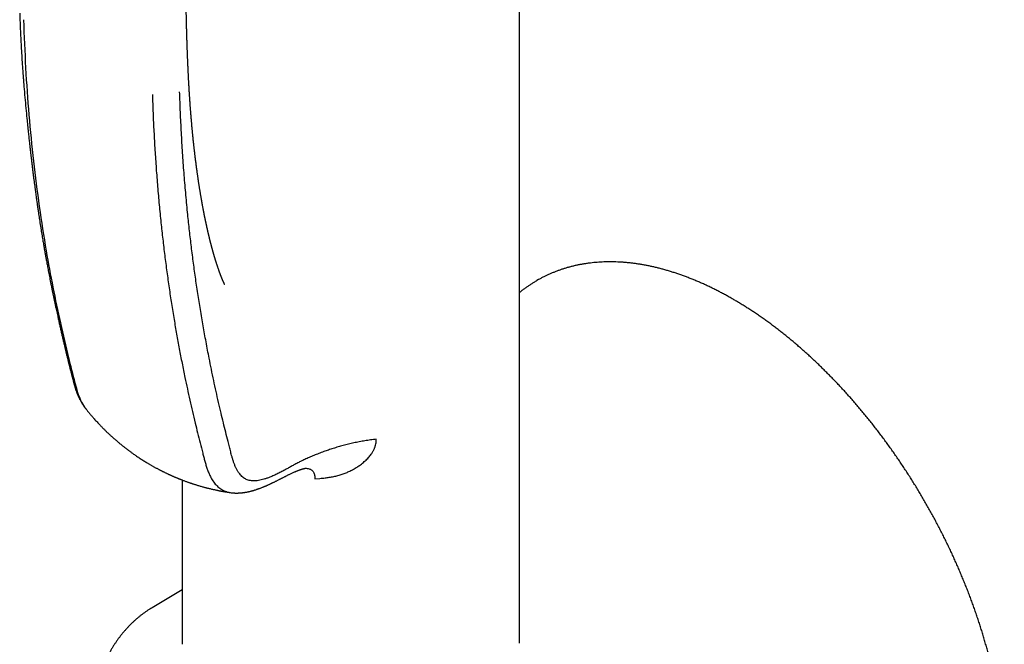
# Model space of a CAD drawing. Header units: millimetres. Extents: x 8 to 855, y 12 to 815.
# Tile 19 of 55: x 781 to 854, y 221 to 267. Entities that reach past the tile are written whole.
import ezdxf

# ---------------------------------------------------------------- set-up
doc = ezdxf.new("R2010")
doc.units = ezdxf.units.MM

msp = doc.modelspace()

# ---------------------------------------------------------------- linework, layer by layer
at = {"color": 7, "linetype": 'Continuous', "lineweight": 30}
for p, q in [((817.978, 221.108), (817.978, 274.094)), ((802.938, 233.174), (803.29, 233.206)), ((793.178, 233.093), (793.178, 221.019)), ((793.178, 225.014), (790.958, 223.701))]:
    msp.add_line(p, q, dxfattribs=at)
at = {"color": 7, "linetype": 'Continuous', "lineweight": 30, "flags": 128}
msp.add_lwpolyline([(819.381, 247.815), (819.266, 247.75), (819.265, 247.75)], dxfattribs=at)
at = {"color": 7, "linetype": 'Continuous', "lineweight": 30}
for points, knots in [([(793.631, 262.924), (793.631, 262.926), (793.629, 262.962), (793.626, 263.029), (793.621, 263.122), (793.617, 263.207), (793.614, 263.282), (793.611, 263.348), (793.608, 263.41), (793.605, 263.473), (793.602, 263.543), (793.599, 263.619), (793.595, 263.701), (793.591, 263.786), (793.588, 263.869), (793.585, 263.948), (793.581, 264.025), (793.578, 264.101), (793.575, 264.171), (793.573, 264.231), (793.571, 264.286), (793.569, 264.343), (793.566, 264.412), (793.563, 264.497), (793.559, 264.596), (793.555, 264.702), (793.551, 264.804), (793.548, 264.898), (793.545, 264.986), (793.542, 265.073), (793.539, 265.158), (793.536, 265.238), (793.534, 265.307), (793.532, 265.363), (793.531, 265.407), (793.53, 265.446), (793.528, 265.489), (793.527, 265.544), (793.524, 265.624), (793.521, 265.722), (793.518, 265.828), (793.515, 265.925), (793.513, 266.011), (793.511, 266.088), (793.509, 266.158), (793.507, 266.223), (793.505, 266.284), (793.504, 266.341), (793.503, 266.393), (793.501, 266.442), (793.5, 266.492), (793.499, 266.546), (793.497, 266.611), (793.495, 266.686), (793.493, 266.797), (793.49, 266.935), (793.486, 267.094), (793.483, 267.234), (793.481, 267.36), (793.479, 267.47), (793.477, 267.571), (793.475, 267.662), (793.474, 267.749), (793.472, 267.838), (793.471, 267.919), (793.47, 267.996), (793.469, 268.069), (793.468, 268.152), (793.466, 268.246), (793.465, 268.35), (793.463, 268.45), (793.462, 268.536), (793.462, 268.599), (793.461, 268.647), (793.461, 268.688), (793.46, 268.732), (793.46, 268.788), (793.459, 268.86), (793.458, 268.945), (793.457, 269.036), (793.456, 269.127), (793.455, 269.223), (793.455, 269.326), (793.454, 269.434), (793.453, 269.528), (793.453, 269.608), (793.452, 269.669), (793.452, 269.72), (793.452, 269.762), (793.452, 269.805), (793.452, 269.856), (793.451, 269.918), (793.451, 269.99), (793.451, 270.068), (793.451, 270.148), (793.45, 270.227), (793.45, 270.305), (793.45, 270.422), (793.45, 270.574), (793.45, 270.759), (793.45, 270.933), (793.451, 271.079), (793.451, 271.202), (793.451, 271.306), (793.452, 271.414), (793.452, 271.513), (793.453, 271.604), (793.453, 271.686), (793.454, 271.773), (793.454, 271.863), (793.455, 271.95), (793.456, 272.026), (793.456, 272.085), (793.457, 272.128), (793.457, 272.157), (793.457, 272.184), (793.457, 272.219), (793.458, 272.269), (793.458, 272.334), (793.459, 272.415), (793.46, 272.51), (793.461, 272.616), (793.462, 272.69), (793.463, 272.726)], [0, 0, 0, 0, 0.000649, 0.011411, 0.020765, 0.029728, 0.037734, 0.044348, 0.050307, 0.056881, 0.06415, 0.07184, 0.080615, 0.089821, 0.098295, 0.106238, 0.114256, 0.122376, 0.129788, 0.135933, 0.141062, 0.146814, 0.153488, 0.162538, 0.172872, 0.184057, 0.195092, 0.204306, 0.213384, 0.222326, 0.231131, 0.239738, 0.247396, 0.252593, 0.257067, 0.260816, 0.264744, 0.270378, 0.277745, 0.289531, 0.300541, 0.310462, 0.319293, 0.32703, 0.334027, 0.340755, 0.347218, 0.352851, 0.358245, 0.363286, 0.367986, 0.373387, 0.379992, 0.387802, 0.39659, 0.414164, 0.430126, 0.445283, 0.457026, 0.468649, 0.478999, 0.487945, 0.496613, 0.505651, 0.51506, 0.521539, 0.528976, 0.537464, 0.547007, 0.557605, 0.569222, 0.577449, 0.583872, 0.588486, 0.59203, 0.596407, 0.601713, 0.609309, 0.618246, 0.627695, 0.636896, 0.645849, 0.657195, 0.668114, 0.678588, 0.685963, 0.692207, 0.69732, 0.701299, 0.705091, 0.710245, 0.716786, 0.724, 0.732188, 0.740357, 0.748368, 0.756222, 0.763917, 0.783746, 0.802402, 0.819865, 0.83643, 0.846635, 0.857053, 0.867867, 0.879291, 0.887066, 0.895316, 0.90404, 0.91324, 0.922592, 0.930106, 0.936106, 0.940591, 0.94296, 0.945051, 0.948554, 0.953578, 0.960126, 0.968198, 0.977798, 0.988928, 1, 1, 1, 1]), ([(781.23, 267.385), (781.234, 267.236), (781.244, 266.944), (781.261, 266.515), (781.278, 266.102), (781.297, 265.707), (781.316, 265.328), (781.334, 264.991), (781.352, 264.693), (781.367, 264.432), (781.383, 264.181), (781.398, 263.944), (781.413, 263.719), (781.428, 263.502), (781.443, 263.292), (781.457, 263.092), (781.469, 262.938), (781.477, 262.825), (781.483, 262.75), (781.488, 262.684), (781.492, 262.631), (781.495, 262.593), (781.497, 262.568), (781.499, 262.546), (781.501, 262.518), (781.504, 262.482), (781.507, 262.437), (781.512, 262.378), (781.518, 262.304), (781.525, 262.216), (781.533, 262.114), (781.561, 261.775), (781.609, 261.207), (781.681, 260.423), (781.764, 259.571), (781.831, 258.916), (781.881, 258.454), (781.902, 258.261), (781.922, 258.076), (781.939, 257.929), (781.951, 257.818), (781.96, 257.74), (781.968, 257.667), (781.976, 257.597), (781.983, 257.533), (781.99, 257.474), (781.995, 257.427), (781.999, 257.394), (782.001, 257.374), (782.003, 257.357), (782.006, 257.336), (782.009, 257.309), (782.013, 257.276), (782.018, 257.229), (782.025, 257.167), (782.034, 257.087), (782.045, 256.993), (782.058, 256.888), (782.072, 256.77), (782.087, 256.64), (782.103, 256.504), (782.12, 256.365), (782.143, 256.174), (782.172, 255.937), (782.207, 255.657), (782.24, 255.395), (782.272, 255.147), (782.303, 254.913), (782.332, 254.687), (782.359, 254.484), (782.385, 254.294), (782.409, 254.116), (782.435, 253.931), (782.461, 253.741), (782.484, 253.579), (782.502, 253.452), (782.515, 253.365), (782.526, 253.29), (782.534, 253.231), (782.541, 253.186), (782.546, 253.15), (782.552, 253.111), (782.558, 253.064), (782.567, 253.007), (782.577, 252.939), (782.588, 252.86), (782.602, 252.77), (782.616, 252.671), (782.639, 252.523), (782.667, 252.334), (782.704, 252.093), (782.742, 251.849), (782.781, 251.603), (782.819, 251.37), (782.855, 251.149), (782.889, 250.941), (782.922, 250.746), (782.953, 250.564), (782.981, 250.397), (783.007, 250.245), (783.029, 250.122), (783.046, 250.023), (783.06, 249.947), (783.072, 249.878), (783.083, 249.817), (783.092, 249.763), (783.101, 249.717), (783.108, 249.674), (783.116, 249.629), (783.126, 249.575), (783.138, 249.509), (783.152, 249.435), (783.166, 249.355), (783.187, 249.244), (783.214, 249.099), (783.246, 248.924), (783.28, 248.746), (783.315, 248.562), (783.352, 248.366), (783.393, 248.159), (783.435, 247.941), (783.48, 247.714), (783.522, 247.508), (783.558, 247.33), (783.587, 247.186), (783.615, 247.051), (783.64, 246.927), (783.664, 246.813), (783.685, 246.71), (783.704, 246.619), (783.721, 246.537), (783.737, 246.464), (783.751, 246.398), (783.766, 246.326), (783.784, 246.24), (783.807, 246.135), (783.832, 246.018), (783.86, 245.887), (783.894, 245.729), (783.934, 245.546), (783.979, 245.341), (784.028, 245.115), (784.084, 244.867), (784.144, 244.595), (784.207, 244.317), (784.273, 244.032), (784.339, 243.744), (784.404, 243.462), (784.468, 243.189), (784.527, 242.939), (784.581, 242.71), (784.631, 242.502), (784.679, 242.303), (784.721, 242.128), (784.757, 241.978), (784.788, 241.853), (784.816, 241.739), (784.839, 241.645), (784.859, 241.564), (784.877, 241.493), (784.896, 241.417), (784.917, 241.334), (784.94, 241.241), (784.966, 241.137), (784.995, 241.022), (785.028, 240.895), (785.059, 240.773), (785.088, 240.66), (785.113, 240.561), (785.138, 240.468), (785.16, 240.384), (785.179, 240.309), (785.195, 240.25), (785.208, 240.204), (785.217, 240.17), (785.225, 240.14), (785.233, 240.115), (785.239, 240.092), (785.246, 240.068), (785.254, 240.038), (785.266, 239.998), (785.279, 239.953), (785.294, 239.906), (785.307, 239.863), (785.319, 239.824), (785.335, 239.776), (785.356, 239.713), (785.383, 239.636), (785.408, 239.565), (785.431, 239.505), (785.451, 239.453), (785.474, 239.397), (785.499, 239.336), (785.523, 239.28), (785.544, 239.233), (785.562, 239.193), (785.582, 239.15), (785.607, 239.099), (785.636, 239.039), (785.673, 238.968), (785.711, 238.896), (785.747, 238.832), (785.777, 238.781), (785.804, 238.736), (785.833, 238.688), (785.868, 238.633), (785.902, 238.582), (785.93, 238.54), (785.951, 238.51), (785.97, 238.484), (785.991, 238.454), (786.019, 238.416), (786.056, 238.367), (786.085, 238.331), (786.101, 238.311)], [0, 0, 0, 0, 0.014254, 0.027994, 0.041215, 0.053913, 0.066083, 0.077722, 0.086493, 0.094932, 0.10304, 0.110759, 0.118023, 0.124831, 0.131914, 0.138422, 0.144355, 0.146952, 0.149421, 0.151646, 0.153389, 0.154644, 0.155317, 0.155906, 0.156791, 0.157974, 0.159457, 0.161238, 0.16372, 0.166618, 0.169932, 0.173649, 0.199826, 0.225554, 0.25087, 0.283975, 0.290439, 0.296889, 0.303136, 0.308842, 0.311584, 0.314179, 0.316626, 0.318926, 0.321079, 0.323085, 0.324807, 0.325766, 0.326371, 0.326831, 0.327505, 0.328399, 0.329514, 0.33085, 0.33309, 0.335762, 0.338866, 0.342402, 0.346369, 0.350685, 0.355374, 0.360045, 0.364606, 0.374563, 0.383953, 0.392776, 0.401033, 0.409076, 0.416501, 0.423861, 0.429717, 0.435778, 0.442044, 0.448513, 0.455166, 0.458546, 0.46151, 0.464057, 0.466187, 0.467569, 0.468694, 0.469856, 0.47157, 0.473465, 0.475764, 0.478467, 0.481574, 0.48506, 0.488593, 0.496702, 0.504506, 0.513398, 0.521858, 0.529885, 0.537512, 0.544705, 0.551465, 0.557792, 0.563615, 0.568882, 0.573592, 0.576509, 0.579163, 0.581556, 0.583688, 0.585559, 0.587169, 0.588518, 0.590039, 0.591891, 0.594205, 0.596882, 0.599673, 0.602564, 0.608539, 0.614904, 0.620918, 0.627295, 0.634193, 0.641622, 0.649176, 0.65721, 0.665727, 0.670973, 0.676164, 0.680958, 0.685353, 0.689425, 0.69308, 0.696318, 0.699199, 0.701804, 0.704132, 0.706258, 0.709554, 0.713315, 0.717543, 0.722237, 0.727401, 0.734607, 0.741992, 0.749557, 0.759132, 0.768988, 0.77913, 0.789563, 0.800254, 0.810686, 0.820695, 0.830277, 0.838353, 0.84609, 0.853484, 0.860509, 0.865605, 0.870282, 0.874536, 0.878389, 0.880925, 0.883602, 0.886421, 0.88948, 0.892982, 0.896858, 0.90117, 0.905919, 0.911109, 0.914816, 0.918631, 0.922141, 0.925291, 0.928079, 0.930505, 0.931934, 0.933198, 0.934297, 0.93523, 0.935998, 0.936722, 0.937805, 0.939186, 0.9409, 0.942582, 0.944081, 0.945397, 0.946669, 0.94907, 0.951953, 0.954709, 0.956507, 0.958152, 0.96008, 0.962355, 0.964508, 0.96604, 0.967261, 0.96881, 0.970575, 0.972698, 0.975274, 0.978195, 0.980545, 0.982283, 0.983821, 0.985493, 0.987535, 0.989941, 0.991227, 0.992345, 0.993295, 0.994281, 0.995718, 0.997624, 1, 1, 1, 1]), ([(781.509, 266.894), (781.555, 265.718), (781.646, 263.365), (781.896, 259.909), (782.229, 256.512), (782.653, 253.18), (783.136, 250.095), (783.66, 247.247), (784.21, 244.625), (784.663, 242.693), (784.983, 241.42), (785.146, 240.786), (785.313, 240.157), (785.477, 239.524), (785.702, 238.949), (785.906, 238.55), (786.057, 238.376), (786.088, 238.34)], [0, 0, 0, 0, 0.113656, 0.227299, 0.340926, 0.454539, 0.568137, 0.662788, 0.757428, 0.852061, 0.875719, 0.899376, 0.923033, 0.946683, 0.970295, 0.993886, 1, 1, 1, 1]), ([(796.304, 247.46), (796.304, 247.459), (796.304, 247.459), (796.301, 247.465), (796.299, 247.47), (796.293, 247.48), (796.287, 247.493), (796.278, 247.51), (796.27, 247.527), (796.26, 247.548), (796.249, 247.57), (796.239, 247.592), (796.23, 247.612), (796.22, 247.634), (796.208, 247.66), (796.196, 247.688), (796.182, 247.719), (796.168, 247.751), (796.153, 247.785), (796.139, 247.819), (796.125, 247.852), (796.112, 247.883), (796.101, 247.911), (796.089, 247.94), (796.077, 247.968), (796.067, 247.993), (796.059, 248.015), (796.05, 248.037), (796.038, 248.066), (796.026, 248.096), (796.015, 248.127), (796.004, 248.156), (795.992, 248.186), (795.98, 248.217), (795.967, 248.252), (795.952, 248.294), (795.934, 248.341), (795.916, 248.391), (795.898, 248.442), (795.88, 248.492), (795.86, 248.547), (795.841, 248.601), (795.82, 248.665), (795.799, 248.726), (795.776, 248.794), (795.755, 248.858), (795.732, 248.927), (795.713, 248.985), (795.696, 249.039), (795.681, 249.085), (795.667, 249.13), (795.654, 249.171), (795.643, 249.207), (795.633, 249.239), (795.624, 249.267), (795.617, 249.289), (795.611, 249.311), (795.603, 249.337), (795.593, 249.37), (795.583, 249.404), (795.573, 249.436), (795.564, 249.466), (795.555, 249.497), (795.545, 249.53), (795.536, 249.56), (795.528, 249.589), (795.519, 249.62), (795.509, 249.653), (795.5, 249.686), (795.491, 249.715), (795.483, 249.745), (795.473, 249.778), (795.463, 249.813), (795.454, 249.846), (795.445, 249.876), (795.436, 249.909), (795.427, 249.942), (795.418, 249.974), (795.411, 249.999), (795.405, 250.021), (795.399, 250.046), (795.39, 250.075), (795.381, 250.112), (795.369, 250.153), (795.359, 250.192), (795.349, 250.229), (795.34, 250.264), (795.33, 250.3), (795.321, 250.333), (795.314, 250.362), (795.307, 250.389), (795.299, 250.419), (795.29, 250.455), (795.28, 250.493), (795.271, 250.529), (795.261, 250.565), (795.252, 250.604), (795.242, 250.64), (795.234, 250.673), (795.225, 250.707), (795.216, 250.744), (795.208, 250.777), (795.202, 250.803), (795.196, 250.826), (795.19, 250.851), (795.183, 250.88), (795.175, 250.914), (795.165, 250.951), (795.156, 250.988), (795.148, 251.021), (795.141, 251.05), (795.134, 251.082), (795.125, 251.118), (795.117, 251.154), (795.109, 251.188), (795.1, 251.223), (795.091, 251.263), (795.082, 251.302), (795.075, 251.334), (795.066, 251.37), (795.057, 251.411), (795.047, 251.453), (795.039, 251.49), (795.031, 251.525), (795.022, 251.565), (795.012, 251.61), (795.001, 251.657), (794.992, 251.698), (794.985, 251.733), (794.977, 251.766), (794.969, 251.805), (794.959, 251.851), (794.949, 251.897), (794.939, 251.942), (794.929, 251.987), (794.92, 252.031), (794.911, 252.073), (794.904, 252.107), (794.898, 252.134), (794.893, 252.157), (794.888, 252.182), (794.882, 252.212), (794.875, 252.247), (794.867, 252.284), (794.86, 252.318), (794.854, 252.347), (794.848, 252.376), (794.841, 252.41), (794.834, 252.446), (794.827, 252.479), (794.822, 252.506), (794.816, 252.534), (794.809, 252.568), (794.802, 252.606), (794.795, 252.641), (794.789, 252.67), (794.783, 252.7), (794.774, 252.747), (794.762, 252.807), (794.749, 252.875), (794.737, 252.939), (794.724, 253.004), (794.711, 253.076), (794.696, 253.153), (794.682, 253.23), (794.668, 253.304), (794.656, 253.368), (794.646, 253.427), (794.636, 253.482), (794.626, 253.537), (794.616, 253.595), (794.603, 253.666), (794.588, 253.751), (794.571, 253.848), (794.556, 253.941), (794.541, 254.028), (794.526, 254.113), (794.512, 254.202), (794.496, 254.299), (794.478, 254.405), (794.461, 254.515), (794.443, 254.623), (794.428, 254.724), (794.412, 254.823), (794.396, 254.93), (794.378, 255.045), (794.361, 255.164), (794.343, 255.284), (794.326, 255.4), (794.31, 255.51), (794.295, 255.62), (794.278, 255.739), (794.26, 255.874), (794.24, 256.015), (794.222, 256.156), (794.203, 256.298), (794.184, 256.443), (794.169, 256.566), (794.157, 256.664), (794.148, 256.736), (794.139, 256.811), (794.129, 256.89), (794.119, 256.975), (794.109, 257.059), (794.1, 257.136), (794.091, 257.208), (794.084, 257.274), (794.076, 257.336), (794.07, 257.39), (794.064, 257.443), (794.057, 257.507), (794.048, 257.587), (794.037, 257.686), (794.025, 257.798), (794.011, 257.924), (793.997, 258.059), (793.983, 258.199), (793.969, 258.331), (793.957, 258.451), (793.946, 258.561), (793.936, 258.666), (793.926, 258.771), (793.915, 258.884), (793.903, 259.011), (793.891, 259.143), (793.88, 259.27), (793.87, 259.381), (793.862, 259.478), (793.854, 259.564), (793.848, 259.64), (793.843, 259.701), (793.839, 259.75), (793.835, 259.789), (793.832, 259.829), (793.828, 259.877), (793.823, 259.936), (793.818, 260.005), (793.812, 260.079), (793.806, 260.156), (793.799, 260.242), (793.792, 260.337), (793.784, 260.442), (793.776, 260.542), (793.77, 260.634), (793.764, 260.71), (793.76, 260.769), (793.757, 260.813), (793.754, 260.854), (793.751, 260.896), (793.747, 260.947), (793.743, 261.007), (793.738, 261.076), (793.733, 261.15), (793.728, 261.23), (793.723, 261.314), (793.717, 261.404), (793.711, 261.492), (793.705, 261.581), (793.7, 261.665), (793.695, 261.743), (793.691, 261.812), (793.688, 261.868), (793.686, 261.909), (793.684, 261.942), (793.681, 261.977), (793.679, 262.026), (793.675, 262.089), (793.671, 262.166), (793.665, 262.258), (793.66, 262.364), (793.653, 262.485), (793.646, 262.62), (793.638, 262.769), (793.633, 262.873), (793.631, 262.928)], [0, 0, 0, 0, 0.002763, 0.007378, 0.011464, 0.015985, 0.020349, 0.024659, 0.028734, 0.032824, 0.037271, 0.040629, 0.043715, 0.046864, 0.050568, 0.054581, 0.058316, 0.062478, 0.066409, 0.070195, 0.074365, 0.077389, 0.080287, 0.083334, 0.086685, 0.088943, 0.090959, 0.093038, 0.095595, 0.099331, 0.10186, 0.104254, 0.107326, 0.110265, 0.112818, 0.11676, 0.121493, 0.125312, 0.129766, 0.134266, 0.138115, 0.143264, 0.147617, 0.153536, 0.158015, 0.163844, 0.168527, 0.174201, 0.177328, 0.180918, 0.184564, 0.187697, 0.190097, 0.192678, 0.194682, 0.196269, 0.197731, 0.199433, 0.201995, 0.204843, 0.206898, 0.208985, 0.211327, 0.213714, 0.215982, 0.217819, 0.219884, 0.22253, 0.224953, 0.226796, 0.228781, 0.231169, 0.233713, 0.236167, 0.238019, 0.240128, 0.242811, 0.245031, 0.246586, 0.248006, 0.249656, 0.251584, 0.254092, 0.257088, 0.259973, 0.26211, 0.264541, 0.267158, 0.269304, 0.271197, 0.272962, 0.274785, 0.277168, 0.280164, 0.282278, 0.284489, 0.287348, 0.289877, 0.291669, 0.293801, 0.296659, 0.298819, 0.300364, 0.30175, 0.303372, 0.305242, 0.307443, 0.309836, 0.312489, 0.314673, 0.316264, 0.318133, 0.320741, 0.323227, 0.325155, 0.327186, 0.330145, 0.332775, 0.334572, 0.336367, 0.339588, 0.342419, 0.344456, 0.346616, 0.34904, 0.352137, 0.355122, 0.35794, 0.359765, 0.361748, 0.364295, 0.367132, 0.370275, 0.372917, 0.375715, 0.378639, 0.381207, 0.383576, 0.384928, 0.386249, 0.387764, 0.389623, 0.391826, 0.394336, 0.396483, 0.398022, 0.399726, 0.401874, 0.40433, 0.406377, 0.407914, 0.409465, 0.411527, 0.414206, 0.41636, 0.417878, 0.419584, 0.421845, 0.426604, 0.430474, 0.434231, 0.438476, 0.442639, 0.447133, 0.452158, 0.45665, 0.460514, 0.463858, 0.467156, 0.47041, 0.473819, 0.47762, 0.483195, 0.48906, 0.494858, 0.49983, 0.504555, 0.50996, 0.51574, 0.521752, 0.528757, 0.535215, 0.540764, 0.546453, 0.552687, 0.559568, 0.566565, 0.57357, 0.580403, 0.586871, 0.592692, 0.599472, 0.607612, 0.616011, 0.623845, 0.631967, 0.640345, 0.648852, 0.652981, 0.657072, 0.661215, 0.665739, 0.670674, 0.675645, 0.680034, 0.683829, 0.687827, 0.691296, 0.694281, 0.697068, 0.700296, 0.705085, 0.71063, 0.716945, 0.724039, 0.731879, 0.739806, 0.747519, 0.754045, 0.76008, 0.765826, 0.771651, 0.777669, 0.784755, 0.792852, 0.799754, 0.805902, 0.811294, 0.815962, 0.820149, 0.823902, 0.826179, 0.82826, 0.830279, 0.83288, 0.836148, 0.840007, 0.844273, 0.848493, 0.852656, 0.858506, 0.864239, 0.869855, 0.875035, 0.879522, 0.882297, 0.884718, 0.886787, 0.888987, 0.891766, 0.895061, 0.898915, 0.903057, 0.907186, 0.912083, 0.916961, 0.921821, 0.926661, 0.931409, 0.935596, 0.939516, 0.942623, 0.944915, 0.946125, 0.948027, 0.950673, 0.954063, 0.95829, 0.963293, 0.969073, 0.975633, 0.982972, 0.991094, 1, 1, 1, 1]), ([(790.984, 261.424), (791, 260.966), (791.031, 260.051), (791.095, 258.688), (791.172, 257.334), (791.262, 255.987), (791.366, 254.648), (791.484, 253.316), (791.612, 252.028), (791.748, 250.785), (791.892, 249.586), (792.047, 248.396), (792.213, 247.218), (792.39, 246.051), (792.574, 244.916), (792.764, 243.812), (792.96, 242.739), (793.165, 241.675), (793.364, 240.693), (793.556, 239.788), (793.739, 238.955), (793.931, 238.117), (794.121, 237.314), (794.308, 236.546), (794.493, 235.811), (794.646, 235.221), (794.764, 234.777), (794.842, 234.48), (794.924, 234.184), (795.017, 233.895), (795.123, 233.617), (795.233, 233.381), (795.34, 233.183), (795.441, 233.02), (795.552, 232.868), (795.672, 232.726), (795.803, 232.597), (795.943, 232.481), (796.094, 232.381), (796.255, 232.298), (796.427, 232.232), (796.598, 232.185), (796.715, 232.168), (796.769, 232.161)], [0, 0, 0, 0, 0.041519, 0.083014, 0.124506, 0.166021, 0.207583, 0.249223, 0.290944, 0.329231, 0.367524, 0.405775, 0.443944, 0.481997, 0.519882, 0.555826, 0.591563, 0.627203, 0.662891, 0.691096, 0.719557, 0.748373, 0.777639, 0.802896, 0.828597, 0.85476, 0.865165, 0.875643, 0.886191, 0.89681, 0.907501, 0.918263, 0.925643, 0.933055, 0.940499, 0.947979, 0.955496, 0.963043, 0.970614, 0.978204, 0.985813, 0.99343, 1, 1, 1, 1]), ([(807.451, 236.086), (807.31, 236.07), (807.027, 236.037), (806.61, 235.972), (806.199, 235.899), (805.797, 235.816), (805.402, 235.724), (805.018, 235.626), (804.643, 235.521), (804.279, 235.411), (803.925, 235.295), (803.57, 235.171), (803.214, 235.037), (802.859, 234.895), (802.52, 234.751), (802.196, 234.604), (801.89, 234.456), (801.601, 234.309), (801.33, 234.161), (801.071, 234.015), (800.796, 233.864), (800.507, 233.71), (800.203, 233.557), (799.909, 233.42), (799.643, 233.307), (799.404, 233.218), (799.191, 233.149), (798.984, 233.093), (798.788, 233.054), (798.605, 233.031), (798.433, 233.024), (798.268, 233.034), (798.111, 233.062), (797.962, 233.108), (797.821, 233.172), (797.691, 233.254), (797.57, 233.354), (797.459, 233.469), (797.35, 233.606), (797.246, 233.766), (797.147, 233.949), (797.058, 234.144), (796.977, 234.352), (796.905, 234.57), (796.827, 234.841), (796.742, 235.165), (796.646, 235.537), (796.523, 236.015), (796.376, 236.602), (796.204, 237.302), (796.028, 238.035), (795.85, 238.801), (795.671, 239.598), (795.495, 240.407), (795.324, 241.225), (795.135, 242.167), (794.93, 243.232), (794.716, 244.42), (794.514, 245.61), (794.325, 246.803), (794.149, 247.992), (793.986, 249.179), (793.836, 250.365), (793.697, 251.559), (793.562, 252.838), (793.432, 254.205), (793.311, 255.663), (793.206, 257.135), (793.117, 258.619), (793.044, 260.113), (793.009, 261.118), (792.992, 261.62)], [0, 0, 0, 0, 0.008384, 0.016746, 0.025078, 0.033367, 0.041599, 0.049767, 0.057859, 0.065862, 0.073767, 0.081564, 0.090161, 0.098598, 0.106861, 0.114932, 0.122794, 0.130309, 0.137632, 0.144776, 0.151746, 0.160379, 0.168763, 0.176918, 0.184861, 0.190968, 0.196969, 0.202877, 0.208708, 0.21396, 0.21917, 0.224348, 0.229508, 0.234663, 0.239822, 0.245001, 0.250209, 0.255454, 0.260735, 0.266967, 0.273255, 0.279594, 0.285985, 0.292429, 0.298924, 0.30924, 0.319685, 0.330258, 0.349461, 0.369064, 0.389021, 0.410737, 0.432731, 0.454935, 0.477277, 0.499684, 0.531613, 0.563418, 0.59502, 0.626447, 0.657752, 0.688417, 0.719032, 0.749632, 0.78025, 0.816758, 0.853348, 0.889995, 0.926669, 0.963345, 1, 1, 1, 1]), ([(833.688, 246.372), (833.639, 246.401), (833.496, 246.483), (833.259, 246.615), (832.978, 246.768), (832.698, 246.916), (832.417, 247.06), (832.136, 247.199), (831.856, 247.334), (831.576, 247.464), (831.296, 247.589), (831.017, 247.709), (830.738, 247.825), (830.459, 247.935), (830.181, 248.041), (829.904, 248.142), (829.627, 248.239), (829.351, 248.33), (829.076, 248.417), (828.801, 248.498), (828.528, 248.575), (828.255, 248.647), (827.983, 248.713), (827.712, 248.775), (827.443, 248.832), (827.174, 248.883), (826.907, 248.93), (826.641, 248.972), (826.376, 249.008), (826.113, 249.04), (825.851, 249.066), (825.59, 249.088), (825.331, 249.104), (825.074, 249.115), (824.818, 249.122), (824.564, 249.123), (824.311, 249.119), (824.061, 249.11), (823.812, 249.096), (823.565, 249.077), (823.32, 249.052), (823.078, 249.023), (822.837, 248.989), (822.598, 248.95), (822.362, 248.906), (822.127, 248.856), (821.895, 248.802), (821.665, 248.743), (821.438, 248.679), (821.212, 248.61), (820.99, 248.536), (820.769, 248.457), (820.552, 248.373), (820.336, 248.285), (820.124, 248.192), (819.913, 248.093), (819.706, 247.99), (819.53, 247.898), (819.424, 247.839), (819.385, 247.817)], [0, 0, 0, 0, 0.009459, 0.027404, 0.045349, 0.063294, 0.08124, 0.099186, 0.117131, 0.135077, 0.153022, 0.170966, 0.188909, 0.206852, 0.224793, 0.242732, 0.260669, 0.278604, 0.296536, 0.314465, 0.33239, 0.350312, 0.36823, 0.386143, 0.40405, 0.421953, 0.439849, 0.457738, 0.475621, 0.493495, 0.511362, 0.529221, 0.54707, 0.56491, 0.58274, 0.600559, 0.618368, 0.636166, 0.653952, 0.671727, 0.68949, 0.707242, 0.724981, 0.742708, 0.760424, 0.778128, 0.79582, 0.813501, 0.831172, 0.848833, 0.866484, 0.884126, 0.90176, 0.919387, 0.937007, 0.954622, 0.972233, 0.98984, 1, 1, 1, 1]), ([(819.265, 247.749), (819.22, 247.723), (819.107, 247.658), (818.929, 247.548), (818.732, 247.42), (818.537, 247.288), (818.345, 247.151), (818.158, 247.011), (818.037, 246.915), (817.978, 246.868)], [0, 0, 0, 0, 0.1000777, 0.2509875, 0.4019035, 0.5528425, 0.7038209, 0.8548548, 1, 1, 1, 1]), ([(847.725, 198.725), (847.761, 198.747), (847.864, 198.808), (848.031, 198.913), (848.224, 199.041), (848.414, 199.174), (848.601, 199.311), (848.785, 199.453), (848.967, 199.6), (849.145, 199.751), (849.32, 199.906), (849.493, 200.066), (849.662, 200.231), (849.828, 200.4), (849.991, 200.574), (850.15, 200.752), (850.307, 200.934), (850.46, 201.121), (850.61, 201.312), (850.757, 201.507), (850.9, 201.706), (851.04, 201.91), (851.176, 202.118), (851.31, 202.33), (851.439, 202.546), (851.565, 202.766), (851.688, 202.99), (851.807, 203.218), (851.922, 203.45), (852.034, 203.686), (852.142, 203.925), (852.247, 204.169), (852.348, 204.416), (852.445, 204.667), (852.538, 204.921), (852.628, 205.179), (852.714, 205.44), (852.796, 205.705), (852.874, 205.973), (852.949, 206.245), (853.019, 206.52), (853.086, 206.798), (853.149, 207.079), (853.208, 207.364), (853.264, 207.651), (853.315, 207.942), (853.363, 208.235), (853.406, 208.531), (853.446, 208.83), (853.482, 209.132), (853.513, 209.437), (853.541, 209.744), (853.565, 210.054), (853.585, 210.366), (853.602, 210.68), (853.614, 210.998), (853.622, 211.317), (853.627, 211.639), (853.627, 211.963), (853.624, 212.289), (853.616, 212.617), (853.605, 212.947), (853.59, 213.279), (853.57, 213.613), (853.547, 213.948), (853.52, 214.286), (853.49, 214.625), (853.455, 214.966), (853.416, 215.308), (853.374, 215.652), (853.327, 215.997), (853.277, 216.344), (853.223, 216.692), (853.166, 217.041), (853.104, 217.391), (853.039, 217.743), (852.969, 218.095), (852.896, 218.449), (852.82, 218.803), (852.739, 219.158), (852.655, 219.514), (852.567, 219.871), (852.476, 220.228), (852.381, 220.586), (852.282, 220.944), (852.179, 221.303), (852.073, 221.662), (851.963, 222.021), (851.85, 222.38), (851.734, 222.74), (851.613, 223.1), (851.489, 223.46), (851.362, 223.819), (851.232, 224.179), (851.098, 224.538), (850.96, 224.897), (850.819, 225.256), (850.675, 225.615), (850.528, 225.972), (850.377, 226.33), (850.223, 226.687), (850.066, 227.043), (849.905, 227.398), (849.742, 227.753), (849.575, 228.106), (849.405, 228.459), (849.232, 228.811), (849.056, 229.161), (848.877, 229.511), (848.696, 229.859), (848.511, 230.206), (848.323, 230.552), (848.133, 230.896), (847.939, 231.239), (847.743, 231.58), (847.544, 231.92), (847.343, 232.258), (847.139, 232.594), (846.932, 232.928), (846.722, 233.261), (846.51, 233.591), (846.296, 233.92), (846.079, 234.247), (845.86, 234.571), (845.638, 234.893), (845.414, 235.213), (845.187, 235.531), (844.959, 235.846), (844.728, 236.159), (844.495, 236.47), (844.259, 236.778), (844.022, 237.083), (843.783, 237.386), (843.542, 237.686), (843.298, 237.983), (843.053, 238.277), (842.806, 238.569), (842.557, 238.857), (842.307, 239.143), (842.055, 239.425), (841.801, 239.704), (841.545, 239.981), (841.288, 240.254), (841.029, 240.523), (840.769, 240.79), (840.508, 241.053), (840.245, 241.312), (839.981, 241.568), (839.715, 241.821), (839.448, 242.07), (839.18, 242.315), (838.911, 242.557), (838.641, 242.795), (838.37, 243.029), (838.098, 243.259), (837.825, 243.486), (837.551, 243.709), (837.276, 243.927), (837.001, 244.142), (836.725, 244.353), (836.448, 244.559), (836.17, 244.762), (835.892, 244.96), (835.614, 245.154), (835.335, 245.344), (835.055, 245.53), (834.775, 245.711), (834.495, 245.888), (834.215, 246.061), (833.946, 246.222), (833.77, 246.324), (833.688, 246.372)], [0, 0, 0, 0, 0.00323, 0.009075, 0.01492, 0.020766, 0.026614, 0.032462, 0.038312, 0.044165, 0.050019, 0.055877, 0.061737, 0.0676, 0.073466, 0.079336, 0.08521, 0.091087, 0.096968, 0.102853, 0.108742, 0.114635, 0.120531, 0.126432, 0.132336, 0.138244, 0.144156, 0.150071, 0.15599, 0.161912, 0.167837, 0.173765, 0.179696, 0.18563, 0.191566, 0.197504, 0.203445, 0.209388, 0.215332, 0.221279, 0.227227, 0.233176, 0.239126, 0.245078, 0.251031, 0.256985, 0.262939, 0.268894, 0.27485, 0.280807, 0.286763, 0.29272, 0.298678, 0.304635, 0.310593, 0.31655, 0.322508, 0.328466, 0.334423, 0.34038, 0.346337, 0.352294, 0.358251, 0.364207, 0.370164, 0.376119, 0.382075, 0.38803, 0.393985, 0.399939, 0.405893, 0.411847, 0.4178, 0.423753, 0.429706, 0.435658, 0.44161, 0.447561, 0.453512, 0.459463, 0.465413, 0.471363, 0.477313, 0.483262, 0.489211, 0.49516, 0.501108, 0.507056, 0.513003, 0.518951, 0.524898, 0.530845, 0.536791, 0.542738, 0.548684, 0.554629, 0.560575, 0.56652, 0.572466, 0.578411, 0.584355, 0.5903, 0.596245, 0.602189, 0.608133, 0.614077, 0.620021, 0.625965, 0.631909, 0.637853, 0.643797, 0.64974, 0.655684, 0.661627, 0.667571, 0.673515, 0.679458, 0.685402, 0.691346, 0.697289, 0.703233, 0.709177, 0.715121, 0.721065, 0.727009, 0.732953, 0.738897, 0.744842, 0.750787, 0.756731, 0.762676, 0.768622, 0.774567, 0.780513, 0.786458, 0.792404, 0.798351, 0.804297, 0.810244, 0.816191, 0.822138, 0.828086, 0.834034, 0.839982, 0.845931, 0.85188, 0.857829, 0.863779, 0.869729, 0.875679, 0.88163, 0.887581, 0.893533, 0.899484, 0.905437, 0.911389, 0.917343, 0.923296, 0.92925, 0.935204, 0.941159, 0.947114, 0.95307, 0.959025, 0.964982, 0.970938, 0.976895, 0.982852, 0.98881, 0.994768, 1, 1, 1, 1]), ([(786.082, 238.334), (786.084, 238.332), (786.1, 238.311), (786.136, 238.266), (786.19, 238.198), (786.25, 238.124), (786.307, 238.054), (786.362, 237.988), (786.416, 237.923), (786.473, 237.857), (786.526, 237.794), (786.575, 237.737), (786.636, 237.668), (786.715, 237.577), (786.814, 237.468), (786.916, 237.355), (787.018, 237.246), (787.114, 237.144), (787.194, 237.061), (787.259, 236.994), (787.317, 236.935), (787.38, 236.872), (787.447, 236.805), (787.515, 236.739), (787.581, 236.674), (787.642, 236.615), (787.699, 236.561), (787.753, 236.51), (787.808, 236.459), (787.866, 236.404), (787.932, 236.344), (788.006, 236.277), (788.081, 236.209), (788.154, 236.145), (788.221, 236.086), (788.282, 236.034), (788.336, 235.987), (788.388, 235.942), (788.443, 235.896), (788.507, 235.843), (788.581, 235.781), (788.662, 235.715), (788.747, 235.646), (788.832, 235.578), (788.916, 235.512), (788.992, 235.453), (789.06, 235.401), (789.12, 235.355), (789.176, 235.313), (789.231, 235.272), (789.291, 235.228), (789.359, 235.177), (789.436, 235.122), (789.518, 235.063), (789.613, 234.995), (789.716, 234.924), (789.833, 234.843), (789.959, 234.759), (790.089, 234.673), (790.219, 234.589), (790.345, 234.51), (790.473, 234.43), (790.586, 234.362), (790.685, 234.303), (790.768, 234.253), (790.85, 234.206), (790.929, 234.16), (791.011, 234.114), (791.095, 234.067), (791.181, 234.02), (791.266, 233.974), (791.348, 233.929), (791.422, 233.89), (791.487, 233.856), (791.542, 233.828), (791.589, 233.804), (791.629, 233.783), (791.665, 233.765), (791.702, 233.746), (791.746, 233.724), (791.802, 233.696), (791.869, 233.664), (791.94, 233.629), (792.012, 233.594), (792.08, 233.562), (792.142, 233.533), (792.196, 233.508), (792.242, 233.487), (792.288, 233.466), (792.339, 233.443), (792.401, 233.415), (792.473, 233.383), (792.545, 233.352), (792.613, 233.323), (792.677, 233.296), (792.74, 233.269), (792.804, 233.243), (792.864, 233.218), (792.917, 233.196), (792.96, 233.179), (792.996, 233.165), (793.031, 233.151), (793.071, 233.135), (793.116, 233.117), (793.179, 233.093), (793.259, 233.062), (793.356, 233.026), (793.45, 232.991), (793.541, 232.959), (793.622, 232.93), (793.696, 232.904), (793.751, 232.885), (793.792, 232.871), (793.826, 232.86), (793.864, 232.847), (793.915, 232.83), (793.983, 232.807), (794.065, 232.781), (794.152, 232.753), (794.24, 232.726), (794.336, 232.696), (794.442, 232.665), (794.554, 232.632), (794.66, 232.602), (794.755, 232.576), (794.839, 232.554), (794.915, 232.533), (794.992, 232.513), (795.076, 232.492), (795.173, 232.468), (795.284, 232.441), (795.393, 232.416), (795.498, 232.392), (795.592, 232.371), (795.684, 232.351), (795.767, 232.334), (795.834, 232.32), (795.886, 232.31), (795.922, 232.303), (795.949, 232.298), (795.975, 232.293), (796.009, 232.286), (796.056, 232.277), (796.121, 232.265), (796.204, 232.25), (796.307, 232.232), (796.427, 232.211), (796.564, 232.189), (796.664, 232.174), (796.718, 232.166), (796.719, 232.166)], [0, 0, 0, 0, 0.000762, 0.006375, 0.013636, 0.021437, 0.028965, 0.035217, 0.041899, 0.049159, 0.055871, 0.0615, 0.066906, 0.077865, 0.090161, 0.10188, 0.114137, 0.125524, 0.135219, 0.141308, 0.147857, 0.154861, 0.16238, 0.170305, 0.177387, 0.184295, 0.190348, 0.19592, 0.201944, 0.207924, 0.21495, 0.223133, 0.231364, 0.238929, 0.245954, 0.252465, 0.257963, 0.262987, 0.268557, 0.275021, 0.282508, 0.291472, 0.299579, 0.308358, 0.317017, 0.324762, 0.331243, 0.337233, 0.34262, 0.347626, 0.35342, 0.360189, 0.367684, 0.375844, 0.384115, 0.395176, 0.405395, 0.417719, 0.430867, 0.442262, 0.454394, 0.466084, 0.477791, 0.485659, 0.493385, 0.500731, 0.507891, 0.515203, 0.523045, 0.530453, 0.538574, 0.545986, 0.552587, 0.558377, 0.563442, 0.56736, 0.570893, 0.574042, 0.576958, 0.580784, 0.585757, 0.591781, 0.598409, 0.60472, 0.610711, 0.616278, 0.620942, 0.624839, 0.628388, 0.632868, 0.638303, 0.644694, 0.651566, 0.656996, 0.662452, 0.667935, 0.673444, 0.67887, 0.68347, 0.687106, 0.689854, 0.692761, 0.696161, 0.700054, 0.704442, 0.71223, 0.720527, 0.729232, 0.736244, 0.743495, 0.749945, 0.75482, 0.757554, 0.760222, 0.763414, 0.76713, 0.773347, 0.780506, 0.78783, 0.795191, 0.802588, 0.812076, 0.821619, 0.830571, 0.838475, 0.845328, 0.851328, 0.857428, 0.864488, 0.87227, 0.881446, 0.892027, 0.899397, 0.907323, 0.915352, 0.922191, 0.927759, 0.931858, 0.934814, 0.936653, 0.938414, 0.941256, 0.945178, 0.950182, 0.957225, 0.965683, 0.975557, 0.986848, 0.99956, 1, 1, 1, 1]), ([(803.997, 233.29), (804.105, 233.308), (804.319, 233.343), (804.633, 233.419), (804.936, 233.511), (805.228, 233.619), (805.508, 233.742), (805.777, 233.882), (806.035, 234.036), (806.251, 234.184), (806.428, 234.32), (806.568, 234.437), (806.698, 234.556), (806.818, 234.677), (806.927, 234.8), (807.027, 234.924), (807.107, 235.037), (807.172, 235.138), (807.223, 235.225), (807.268, 235.313), (807.309, 235.4), (807.345, 235.487), (807.385, 235.601), (807.423, 235.745), (807.45, 235.917), (807.451, 236.03), (807.451, 236.086)], [0, 0, 0, 0, 0.06555, 0.129855, 0.193092, 0.255446, 0.317113, 0.378291, 0.439188, 0.50001, 0.538865, 0.576547, 0.613124, 0.648673, 0.683278, 0.717028, 0.75002, 0.772526, 0.794593, 0.816257, 0.837557, 0.858533, 0.879227, 0.919936, 0.960065, 1, 1, 1, 1]), ([(796.768, 232.16), (796.794, 232.156), (796.842, 232.151), (796.908, 232.145), (796.962, 232.141), (797.004, 232.139), (797.036, 232.137), (797.095, 232.135), (797.16, 232.134), (797.235, 232.135), (797.293, 232.136), (797.359, 232.139), (797.43, 232.143), (797.5, 232.148), (797.562, 232.154), (797.617, 232.16), (797.672, 232.167), (797.729, 232.175), (797.787, 232.183), (797.846, 232.193), (797.908, 232.204), (797.968, 232.215), (798.029, 232.227), (798.092, 232.241), (798.162, 232.257), (798.238, 232.276), (798.306, 232.294), (798.359, 232.308), (798.404, 232.321), (798.448, 232.333), (798.5, 232.349), (798.565, 232.369), (798.637, 232.392), (798.714, 232.418), (798.788, 232.444), (798.865, 232.471), (798.95, 232.503), (799.04, 232.538), (799.125, 232.572), (799.198, 232.602), (799.263, 232.63), (799.33, 232.658), (799.401, 232.689), (799.473, 232.722), (799.544, 232.754), (799.614, 232.786), (799.676, 232.816), (799.725, 232.839), (799.764, 232.857), (799.802, 232.876), (799.85, 232.899), (799.911, 232.929), (799.979, 232.962), (800.053, 232.999), (800.131, 233.037), (800.216, 233.08), (800.302, 233.124), (800.386, 233.166), (800.463, 233.206), (800.535, 233.242), (800.61, 233.281), (800.687, 233.32), (800.762, 233.359), (800.827, 233.392), (800.894, 233.426), (800.97, 233.464), (801.057, 233.508), (801.149, 233.553), (801.245, 233.598), (801.343, 233.643), (801.43, 233.681), (801.503, 233.712), (801.564, 233.737), (801.626, 233.763), (801.687, 233.786), (801.744, 233.808), (801.793, 233.826), (801.839, 233.843), (801.883, 233.858), (801.926, 233.873), (801.963, 233.885), (801.994, 233.894), (802.021, 233.903), (802.048, 233.911), (802.078, 233.919), (802.111, 233.929), (802.145, 233.937), (802.175, 233.945), (802.199, 233.95), (802.223, 233.956), (802.245, 233.96), (802.26, 233.963), (802.26, 233.963), (802.26, 233.963)], [0, 0, 0, 0, 0.011643, 0.021426, 0.029361, 0.035459, 0.039761, 0.043452, 0.060736, 0.068407, 0.07654, 0.086508, 0.097934, 0.108495, 0.117613, 0.125911, 0.133626, 0.142198, 0.151989, 0.160403, 0.168785, 0.179341, 0.189282, 0.19782, 0.208873, 0.222392, 0.233403, 0.241607, 0.247565, 0.254631, 0.263212, 0.272264, 0.286076, 0.298542, 0.309715, 0.322259, 0.336444, 0.351786, 0.366856, 0.379024, 0.388509, 0.399776, 0.413082, 0.424784, 0.436932, 0.44951, 0.460652, 0.469047, 0.474713, 0.480852, 0.489392, 0.500319, 0.513617, 0.526107, 0.540122, 0.555643, 0.571861, 0.587014, 0.601049, 0.613979, 0.625815, 0.642233, 0.656017, 0.667363, 0.678841, 0.693929, 0.711456, 0.729956, 0.748786, 0.768797, 0.788547, 0.800449, 0.812409, 0.82495, 0.837827, 0.849433, 0.859938, 0.868615, 0.878979, 0.888734, 0.897006, 0.903903, 0.910298, 0.916424, 0.923563, 0.933031, 0.943711, 0.951937, 0.959722, 0.969242, 0.979727, 0.992376, 1, 1, 1, 1]), ([(802.222, 233.955), (802.272, 233.954), (802.374, 233.951), (802.505, 233.923), (802.613, 233.879), (802.701, 233.823), (802.776, 233.751), (802.837, 233.661), (802.883, 233.556), (802.915, 233.439), (802.934, 233.312), (802.936, 233.22), (802.938, 233.174)], [0, 0, 0, 0, 0.128238, 0.258628, 0.354733, 0.449603, 0.543227, 0.635789, 0.727667, 0.818948, 0.909656, 1, 1, 1, 1]), ([(803.29, 233.206), (803.422, 233.22), (803.657, 233.244), (803.893, 233.276), (803.997, 233.29)], [0, 0, 0, 0, 0.559977, 1, 1, 1, 1]), ([(790.958, 223.701), (790.902, 223.668), (790.786, 223.598), (790.614, 223.487), (790.44, 223.368), (790.27, 223.245), (790.102, 223.117), (789.937, 222.984), (789.774, 222.846), (789.615, 222.703), (789.459, 222.556), (789.306, 222.404), (789.156, 222.247), (789.01, 222.086), (788.866, 221.919), (788.726, 221.748), (788.589, 221.573), (788.456, 221.393), (788.326, 221.208), (788.2, 221.019), (788.077, 220.825), (787.958, 220.627), (787.842, 220.424), (787.73, 220.218), (787.622, 220.006), (787.518, 219.791), (787.418, 219.571), (787.321, 219.348), (787.229, 219.12), (787.14, 218.888), (787.056, 218.653), (786.976, 218.413), (786.899, 218.17), (786.827, 217.923), (786.759, 217.673), (786.695, 217.419), (786.636, 217.162), (786.58, 216.901), (786.529, 216.637), (786.482, 216.37), (786.44, 216.099), (786.401, 215.826), (786.367, 215.55), (786.337, 215.271), (786.312, 214.989), (786.291, 214.704), (786.274, 214.417), (786.261, 214.127), (786.253, 213.835), (786.249, 213.54), (786.249, 213.243), (786.254, 212.944), (786.263, 212.643), (786.276, 212.339), (786.294, 212.034), (786.315, 211.727), (786.341, 211.417), (786.372, 211.107), (786.406, 210.794), (786.445, 210.48), (786.488, 210.164), (786.535, 209.846), (786.587, 209.528), (786.642, 209.208), (786.702, 208.886), (786.766, 208.564), (786.834, 208.24), (786.906, 207.915), (786.983, 207.589), (787.064, 207.262), (787.148, 206.934), (787.237, 206.605), (787.33, 206.276), (787.428, 205.945), (787.525, 205.626), (787.627, 205.305), (787.728, 204.996), (787.833, 204.687), (787.938, 204.39), (788.045, 204.093), (788.155, 203.796), (788.269, 203.499), (788.385, 203.203), (788.504, 202.907), (788.626, 202.612), (788.751, 202.318), (788.879, 202.024), (789.01, 201.732), (789.143, 201.44), (789.279, 201.15), (789.417, 200.861), (789.557, 200.574), (789.7, 200.29), (789.844, 200.008), (789.988, 199.732), (790.13, 199.466), (790.262, 199.224), (790.377, 199.014), (790.487, 198.818), (790.581, 198.654), (790.642, 198.547), (790.663, 198.51)], [0, 0, 0, 0, 0.00929, 0.019225, 0.029174, 0.039136, 0.049111, 0.059103, 0.069111, 0.079138, 0.089186, 0.099254, 0.109345, 0.119459, 0.129597, 0.139759, 0.149947, 0.16016, 0.170398, 0.180663, 0.190952, 0.201267, 0.211606, 0.221969, 0.232356, 0.242765, 0.253196, 0.263647, 0.274119, 0.284608, 0.295116, 0.30564, 0.316179, 0.326733, 0.3373, 0.347878, 0.358468, 0.369068, 0.379677, 0.390295, 0.40092, 0.411551, 0.422189, 0.432832, 0.443479, 0.454131, 0.464787, 0.475446, 0.486108, 0.496772, 0.507439, 0.518109, 0.52878, 0.539454, 0.55013, 0.560808, 0.571488, 0.582171, 0.592856, 0.603544, 0.614235, 0.624929, 0.635628, 0.646331, 0.657039, 0.667752, 0.678472, 0.689198, 0.699933, 0.710676, 0.721429, 0.732194, 0.74297, 0.753761, 0.764568, 0.774278, 0.785091, 0.794795, 0.804497, 0.814195, 0.82389, 0.833581, 0.843268, 0.85295, 0.862627, 0.872297, 0.88196, 0.891613, 0.901254, 0.91088, 0.920485, 0.930062, 0.939596, 0.949064, 0.958415, 0.967536, 0.976085, 0.983088, 0.988971, 0.9962, 1, 1, 1, 1])]:
    msp.add_open_spline(points, degree=3, knots=knots, dxfattribs=at)

doc.saveas('drawing.dxf')
